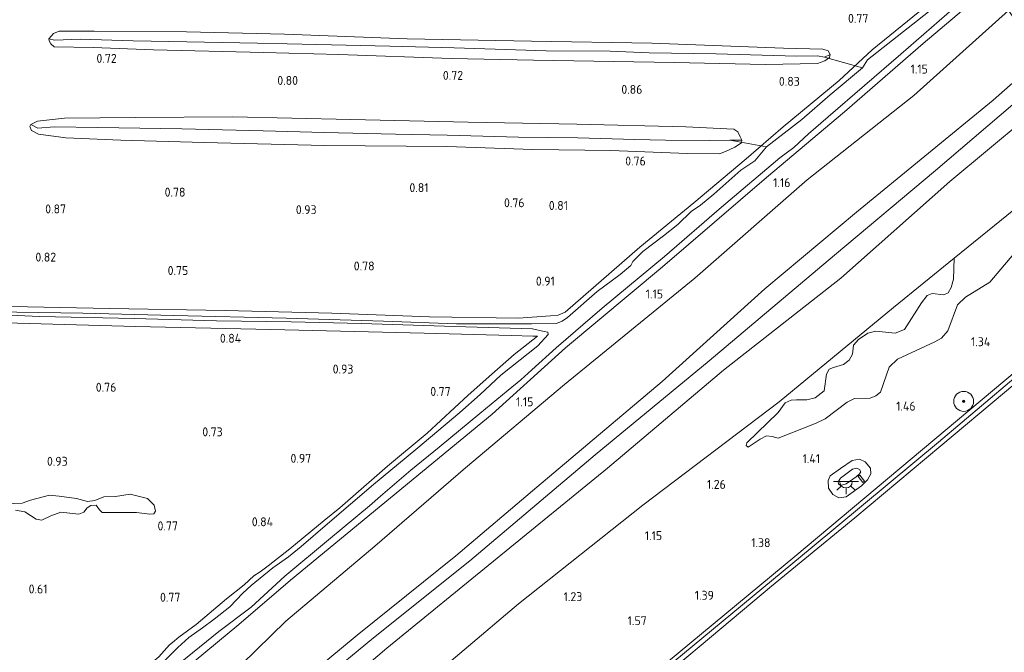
# Model space of a CAD drawing. Extents: x 130905 to 137824, y 412333 to 417928.
# Tile 155 of 256: x 133543 to 133740, y 414813 to 414940. Entities that reach past the tile are written whole.
import ezdxf
from ezdxf.enums import TextEntityAlignment as Align

# ---------------------------------------------------------------- set-up
doc = ezdxf.new("R2010")
doc.units = 0
for name, color, linetype, lineweight in [('B-ME-GR-BOOM-S', 90, 'Continuous', 25), ('B-ME-GR-GRAS-GV', 60, 'Continuous', 13), ('B-ME-GR-MOERAS-GV', 120, 'Continuous', 13), ('B-ME-GW-OPHOGING_KRUIN-G', 90, 'Continuous', 18), ('B-ME-GW-TALUD_KRUIN-G', 90, 'Continuous', 18), ('B-ME-GW-TALUD_TEEN-G', 90, 'Continuous', 18), ('B-ME-KL-ET_LS_OV_LICHTPUNT-S', 190, 'Continuous', 25), ('B-ME-KW-KUNSTWERK_DUIKER-G', 170, 'Continuous', 18), ('B-ME-OB-BEKLEDING_STEEN-GV', 30, 'Continuous', 18), ('B-ME-OB-OEVERVOORZIENING-G', 7, 'Continuous', 18), ('B-ME-OG-WATER_GREPPEL-G', 160, 'Continuous', 18), ('B-ME-OG-WATER_RIVIER-GV', 130, 'Continuous', 18), ('B-ME-OG-WATER_SLOOT-G', 120, 'Continuous', 18), ('B-ME-OG-WATER_SLOOT-GV', 120, 'Continuous', 18), ('B-ME-OG-WEG_TRAP-GV', 7, 'Continuous', 18), ('B-ME-VH-VERHARDING_BASALTVERHARDING-GV', 252, 'Continuous', 18), ('X-XX-AL-HOOGTELABEL-S', 7, 'Continuous', 25)]:
    doc.layers.add(name, color=color, linetype=linetype, lineweight=lineweight)
doc.styles.add('NLCS-ISO-ANNOTATIVE-T18', font='NLCS-ISO.ttf', dxfattribs={"height": 1.8})

# ---------------------------------------------------------------- blocks, each defined once
blk = doc.blocks.new('SAL-HOOGTELABEL-SO')
at = {"color": 0, "linetype": 'ByBlock', "lineweight": -2, "style": 'NLCS-ISO-ANNOTATIVE-T18'}
blk.add_attdef('HOOGTE', text='', height=1.8, dxfattribs=at).set_placement((2.79, 0), align=Align.RIGHT)
blk = doc.blocks.new('SGR-BOOM_01-SO')
at = {"linetype": 'ByBlock', "lineweight": 18}
h = blk.add_hatch(color=0, dxfattribs=at)
h.dxf.hatch_style = 1
edge = h.paths.add_edge_path()
edge.add_arc((0, 0), 0.25, 0, 360)
at = {"color": 0, "linetype": 'ByBlock', "lineweight": 18}
for radius in [2, 0.25]:
    blk.add_circle((0, 0), radius, dxfattribs=at)
blk = doc.blocks.new('SKL-ET_OV_LICHTPUNT-SO')
at = {"color": 0, "linetype": 'ByBlock', "lineweight": 18}
for points in [[(-1.25, 0), (-2.5, 0)], [(1.25, 0), (2.5, 0)], [(-0.92, -0.85), (-1.83, -1.7)], [(0, -1.25), (0, -2.5)], [(0.92, -0.85), (1.83, -1.7)]]:
    blk.add_lwpolyline(points, dxfattribs=at)
blk.add_lwpolyline([(0, 0), (1.25, 0, -1), (-1.25, 0)], format="xyb", close=True, dxfattribs=at)

msp = doc.modelspace()

# ---------------------------------------------------------------- linework, layer by layer
at = {"layer": 'B-ME-GR-GRAS-GV'}
for points in [[(133584.22, 414807.245, 1.182), (133577.573, 414801.25, 1.269), (133575.82, 414803.146, 1.14), (133574.381, 414804.897, 1.107), (133572.791, 414806.713, 1.041), (133575.715, 414809.084, 1.008), (133586.659, 414818.105, 0.988), (133597.022, 414827.041, 1.056), (133617.03, 414843.554, 1.049), (133637.434, 414860.388, 1.016), (133652.176, 414873.668, 0.994), (133671.587, 414889.935, 1.002), (133692.476, 414907.877, 0.975), (133708.1, 414921.09, 0.936), (133723.913, 414934.798, 0.976), (133737.542, 414946.338, 1.039), (133741.032, 414941.383, 1.149), (133722.009, 414924.333, 1.194), (133700.655, 414907.391, 1.202), (133678.075, 414887.647, 1.192), (133651.923, 414866.346, 1.199), (133632.072, 414849.579, 1.251), (133613.908, 414833.883, 1.269), (133596.022, 414818.769, 1.188)], [(133587.854, 414797.279, 1.899), (133583.837, 414793.637, 1.971), (133580.573, 414797.511, 1.531), (133577.573, 414801.25, 1.269), (133584.22, 414807.245, 1.182), (133596.022, 414818.769, 1.188), (133613.908, 414833.883, 1.269), (133632.072, 414849.579, 1.251), (133651.923, 414866.346, 1.199), (133678.075, 414887.647, 1.192), (133700.655, 414907.391, 1.202), (133722.009, 414924.333, 1.194), (133741.032, 414941.383, 1.149), (133747.651, 414931.983, 2.19), (133737.923, 414923.403, 2.157), (133710.505, 414900.917, 2.18), (133692.15, 414885.496, 2.16), (133671.556, 414866.947, 2.151), (133646.374, 414845.726, 2.082), (133630.17, 414831.937, 2.069), (133610.35, 414815.981, 2.121), (133601.736, 414808.825, 1.924), (133593.305, 414801.711, 1.993)], [(133673.922, 414930.959, 0.72), (133692.271, 414930.573, 0.72), (133702.732, 414930.761, 0.72), (133704.164, 414931.311, 0.72), (133705.13, 414932.004, 0.72), (133705.252, 414932.572, 0.72), (133704.874, 414933.295, 0.72), (133703.786, 414933.674, 0.72), (133695.859, 414933.862, 0.683), (133669.487, 414934.87, 0.595), (133645.316, 414935.245, 0.62), (133620.395, 414935.709, 0.595), (133595.8, 414936.67, 0.62), (133576.097, 414937.109, 0.733), (133557.631, 414937.27, 0.82), (133550.579, 414937.286, 0.82), (133549.467, 414936.777, 0.758), (133548.53, 414935.73, 0.67), (133548.548, 414935.342, 0.67), (133548.893, 414934.745, 0.67), (133549.59, 414934.121, 0.67), (133557.415, 414933.969, 0.67), (133569.531, 414933.485, 0.758), (133591.625, 414932.956, 0.72), (133606.682, 414932.592, 0.683), (133629.228, 414931.772, 0.658), (133645.754, 414931.411, 0.708)], [(133620.395, 414935.709, 0.595), (133645.316, 414935.245, 0.62), (133669.487, 414934.87, 0.595), (133695.859, 414933.862, 0.683), (133703.786, 414933.674, 0.72), (133704.874, 414933.295, 0.72), (133705.252, 414932.572, 0.72), (133704.14, 414932.063, 0.32), (133702.719, 414932.31, 0.32), (133698.492, 414932.277, 0.32), (133682.366, 414932.747, 0.32), (133668.913, 414932.896, 0.32), (133661.148, 414933.218, 0.32), (133648.298, 414933.29, 0.32), (133629.827, 414933.929, 0.32), (133616.901, 414934.276, 0.32), (133602.266, 414934.589, 0.32), (133590.398, 414934.853, 0.32), (133576.172, 414935.137, 0.32), (133565.42, 414935.318, 0.32), (133554.829, 414935.633, 0.32), (133549.655, 414935.446, 0.32), (133548.53, 414935.73, 0.67), (133549.467, 414936.777, 0.758), (133550.579, 414937.286, 0.82), (133557.631, 414937.27, 0.82), (133576.097, 414937.109, 0.733), (133595.8, 414936.67, 0.62)], [(133548.53, 414935.73, 0.67), (133549.655, 414935.446, 0.32), (133554.829, 414935.633, 0.32), (133565.42, 414935.318, 0.32), (133576.172, 414935.137, 0.32), (133590.398, 414934.853, 0.32), (133602.266, 414934.589, 0.32), (133616.901, 414934.276, 0.32), (133629.827, 414933.929, 0.32), (133648.298, 414933.29, 0.32), (133661.148, 414933.218, 0.32), (133668.913, 414932.896, 0.32), (133682.366, 414932.747, 0.32), (133698.492, 414932.277, 0.32), (133702.719, 414932.31, 0.32), (133704.14, 414932.063, 0.32), (133705.252, 414932.572, 0.72), (133705.13, 414932.004, 0.72), (133704.164, 414931.311, 0.72), (133702.732, 414930.761, 0.72), (133692.271, 414930.573, 0.72), (133673.922, 414930.959, 0.72), (133645.754, 414931.411, 0.708), (133629.228, 414931.772, 0.658), (133606.682, 414932.592, 0.683), (133591.625, 414932.956, 0.72), (133569.531, 414933.485, 0.758), (133557.415, 414933.969, 0.67), (133549.59, 414934.121, 0.67), (133548.893, 414934.745, 0.67), (133548.548, 414935.342, 0.67)], [(133596.792, 414783.723, 1.363), (133594.807, 414781.18, 1.401), (133590.312, 414786.63, 1.826), (133587.977, 414789.094, 1.845), (133590.714, 414791.063, 1.86), (133597.322, 414797.155, 1.977), (133616.298, 414813.408, 2.083), (133638.443, 414831.48, 2.127), (133660.58, 414849.504, 2.188), (133683.835, 414869.229, 2.135), (133707.358, 414887.687, 2.148), (133729.284, 414907.082, 2.247), (133751.888, 414925.966, 2.274), (133759.162, 414915.636, 1.077), (133743.525, 414902.513, 1.064), (133730.118, 414891.698, 1.077), (133717.929, 414881.791, 1.117), (133695.007, 414862.812, 1.207), (133667.681, 414842.058, 1.275), (133642.73, 414822.28, 1.272), (133620.958, 414803.828, 1.26), (133602.164, 414788.483, 1.283)], [(133676.534, 414912.729, 0.595), (133683.061, 414912.629, 0.583), (133684.275, 414913.102, 0.545), (133686.11, 414913.989, 0.47), (133687.454, 414914.836, 0.495), (133687.518, 414915.348, 0.57), (133687.209, 414916.047, 0.595), (133686.721, 414917.057, 0.62), (133685.931, 414917.58, 0.658), (133676.265, 414918.087, 0.658), (133654.398, 414918.613, 0.708), (133632.62, 414919.012, 0.708), (133609.079, 414919.549, 0.67), (133585.412, 414920.053, 0.758), (133565.86, 414919.943, 0.683), (133551.663, 414919.817, 0.645), (133546.22, 414919.196, 0.57), (133544.901, 414918.531, 0.57), (133544.713, 414918.1, 0.57), (133545.022, 414917.344, 0.57), (133546.435, 414916.585, 0.57), (133551.95, 414915.826, 0.633), (133562.973, 414915.38, 0.62), (133579.668, 414914.902, 0.633), (133603.79, 414914.334, 0.583), (133628.339, 414914.114, 0.708), (133645.579, 414913.504, 0.62), (133661.275, 414913.279, 0.558)], [(133676.265, 414918.087, 0.658), (133685.931, 414917.58, 0.658), (133686.721, 414917.057, 0.62), (133687.209, 414916.047, 0.595), (133687.518, 414915.348, 0.57), (133685.115, 414915.404, 0.208), (133681.126, 414915.287, 0.208), (133672.24, 414915.351, 0.208), (133666.079, 414915.515, 0.208), (133654.645, 414915.818, 0.208), (133642.753, 414916.014, 0.208), (133628.449, 414916.403, 0.208), (133618.039, 414916.579, 0.208), (133603.746, 414916.944, 0.208), (133591.514, 414917.258, 0.208), (133575.171, 414917.652, 0.208), (133558.314, 414917.938, 0.208), (133549.589, 414918.08, 0.32), (133546.293, 414917.817, 0.32), (133544.901, 414918.531, 0.57), (133546.22, 414919.196, 0.57), (133551.663, 414919.817, 0.645), (133565.86, 414919.943, 0.683), (133585.412, 414920.053, 0.758), (133609.079, 414919.549, 0.67), (133632.62, 414919.012, 0.708), (133654.398, 414918.613, 0.708)], [(133544.901, 414918.531, 0.57), (133546.293, 414917.817, 0.32), (133549.589, 414918.08, 0.32), (133558.314, 414917.938, 0.208), (133575.171, 414917.652, 0.208), (133591.514, 414917.258, 0.208), (133603.746, 414916.944, 0.208), (133618.039, 414916.579, 0.208), (133628.449, 414916.403, 0.208), (133642.753, 414916.014, 0.208), (133654.645, 414915.818, 0.208), (133666.079, 414915.515, 0.208), (133672.24, 414915.351, 0.208), (133681.126, 414915.287, 0.208), (133685.115, 414915.404, 0.208), (133687.518, 414915.348, 0.57), (133687.454, 414914.836, 0.495), (133686.11, 414913.989, 0.47), (133684.275, 414913.102, 0.545), (133683.061, 414912.629, 0.583), (133676.534, 414912.729, 0.595), (133661.275, 414913.279, 0.558), (133645.579, 414913.504, 0.62), (133628.339, 414914.114, 0.708), (133603.79, 414914.334, 0.583), (133579.668, 414914.902, 0.633), (133562.973, 414915.38, 0.62), (133551.95, 414915.826, 0.633), (133546.435, 414916.585, 0.57), (133545.022, 414917.344, 0.57), (133544.713, 414918.1, 0.57)], [(133705.76, 414844.244, 1.477), (133707, 414843.571, 1.469), (133708.479, 414843.75, 1.474), (133711.52, 414846.004, 1.49), (133712.748, 414847.184, 1.487), (133713.426, 414848.384, 1.459), (133713.357, 414849.492, 1.444), (133712.25, 414850.77, 1.435), (133711.149, 414851.304, 1.435), (133709.644, 414851.042, 1.421), (133707.341, 414849.474, 1.418), (133705.221, 414847.95, 1.489), (133704.829, 414847.013, 1.496), (133704.902, 414845.502, 1.48)]]:
    msp.add_polyline3d(points, close=True, dxfattribs=at)
for points in [[(133737.542, 414946.338, 1.039), (133723.913, 414934.798, 0.976), (133708.1, 414921.09, 0.936), (133692.476, 414907.877, 0.975), (133671.587, 414889.935, 1.002), (133652.176, 414873.668, 0.994), (133637.434, 414860.388, 1.016), (133617.03, 414843.554, 1.049), (133597.022, 414827.041, 1.056), (133586.659, 414818.105, 0.988), (133575.715, 414809.084, 1.008)], [(133574.851, 414810.444, -0.248), (133582.633, 414816.736, -0.248), (133589.117, 414821.618, -0.248), (133595.823, 414827.82, -0.248), (133604.991, 414835.45, -0.248), (133612.819, 414841.935, -0.248), (133615.017, 414843.871, -0.248), (133621.141, 414849.091, -0.248), (133626.818, 414853.716, -0.248), (133634.944, 414860.519, -0.248), (133640.678, 414865.201, -0.248), (133643.162, 414867.253, -0.248), (133645.372, 414869.283, -0.248), (133650.26, 414873.661, -0.248), (133659.483, 414881.624, -0.248), (133671.986, 414892.05, -0.248), (133683.468, 414901.953, -0.248), (133695.155, 414911.843, -0.248), (133697.951, 414913.901, -0.248), (133700.882, 414916.618, -0.248), (133704.871, 414920.073, -0.248), (133719.405, 414932.63, -0.248), (133731.737, 414943.339, -0.248)], [(133537.523, 414882.028, 0.808), (133560.689, 414881.598, 0.67), (133583.854, 414881.169, 0.733), (133605.252, 414880.651, 0.758), (133624.904, 414879.885, 0.683), (133642.717, 414879.648, 0.82), (133649.126, 414880.078, 0.77), (133650.712, 414880.225, 0.77), (133652.117, 414880.845, 0.77), (133667.059, 414893.88, 0.697), (133677.912, 414902.825, 0.646), (133688.412, 414911.64, 0.649), (133695.792, 414918.038, 0.675), (133707.021, 414927.371, 0.701), (133713.683, 414933.496, 0.653), (133724.322, 414942.154, 0.744)], [(133724.322, 414942.154, 0.744), (133713.683, 414933.496, 0.653), (133707.021, 414927.371, 0.701), (133695.792, 414918.038, 0.675), (133688.412, 414911.64, 0.649), (133677.912, 414902.825, 0.646), (133667.059, 414893.88, 0.697), (133652.117, 414880.845, 0.77), (133650.712, 414880.225, 0.77), (133649.126, 414880.078, 0.77), (133642.717, 414879.648, 0.82), (133624.904, 414879.885, 0.683), (133605.252, 414880.651, 0.758), (133583.854, 414881.169, 0.733), (133560.689, 414881.598, 0.67), (133537.523, 414882.028, 0.808)], [(133725.935, 414941.852, -0.248), (133712.735, 414931.52, -0.248), (133711.747, 414929.893, -0.248), (133705.25, 414924.508, -0.248), (133699.563, 414919.496, -0.248), (133692.474, 414914.013, -0.248), (133690.132, 414911.218, -0.248), (133687.305, 414909.325, -0.248), (133681.904, 414904.527, -0.248), (133679.23, 414902.331, -0.248), (133677.393, 414901.047, -0.248), (133674.657, 414898.452, -0.248), (133671.835, 414896.155, -0.248), (133667.668, 414893.01, -0.248), (133665.692, 414891.009, -0.248), (133665.237, 414890.195, -0.248), (133663.092, 414888.423, -0.248), (133658.508, 414884.965, -0.248), (133652.574, 414879.749, -0.248), (133651.515, 414879.07, -0.248), (133650.376, 414878.571, -0.248), (133645.36, 414878.506, -0.248), (133630.264, 414878.484, -0.248), (133615.632, 414879.025, -0.248), (133596.124, 414879.643, -0.248), (133573.562, 414880.144, -0.248), (133555.306, 414880.632, -0.248), (133537.616, 414880.884, -0.248)], [(133601.736, 414808.825, 1.924), (133610.35, 414815.981, 2.121), (133630.17, 414831.937, 2.069), (133646.374, 414845.726, 2.082), (133671.556, 414866.947, 2.151), (133692.15, 414885.496, 2.16), (133710.505, 414900.917, 2.18), (133737.923, 414923.403, 2.157), (133747.651, 414931.983, 2.19), (133751.888, 414925.966, 2.274), (133729.284, 414907.082, 2.247), (133707.358, 414887.687, 2.148), (133683.835, 414869.229, 2.135), (133660.58, 414849.504, 2.188), (133638.443, 414831.48, 2.127), (133616.298, 414813.408, 2.083), (133597.322, 414797.155, 1.977)], [(133620.958, 414803.828, 1.26), (133642.73, 414822.28, 1.272), (133667.681, 414842.058, 1.275), (133695.007, 414862.812, 1.207), (133717.929, 414881.791, 1.117), (133730.118, 414891.698, 1.077), (133729.959, 414887.456, 1.114), (133729.538, 414885.791, 1.114), (133728.934, 414884.719, 1.102), (133728.033, 414884.354, 1.102), (133725.684, 414884.604, 1.102), (133724.692, 414884.193, 1.102), (133723.563, 414882.687, 1.102), (133720.178, 414877.372, 1.114), (133718.274, 414876.619, 1.152), (133714.431, 414877.006, 1.177), (133712.812, 414876.652, 1.177), (133710.931, 414875.34, 1.177), (133709.927, 414874.21, 1.177), (133709.723, 414872.397, 1.177), (133709.062, 414871.211, 1.177), (133707.944, 414870.367, 1.177), (133705.949, 414869.739, 1.177), (133705.048, 414869.431, 1.177), (133704.524, 414868.427, 1.177), (133704.046, 414865.051, 1.177), (133702.245, 414863.637, 1.177), (133700.591, 414863.237, 1.177), (133698.47, 414863.259, 1.177), (133697.444, 414863.202, 1.177), (133696.201, 414862.666, 1.177), (133694.833, 414860.727, 1.177), (133688.529, 414854.635, 1.189), (133688.369, 414854.042, 1.189), (133688.826, 414853.757, 1.189), (133691.22, 414855.354, 1.189), (133692.497, 414855.993, 1.189), (133693.615, 414855.868, 1.202), (133694.812, 414855.526, 1.152), (133702.463, 414858.585, 1.189), (133704.276, 414859.407, 1.164), (133708.688, 414862.784, 1.164), (133710.136, 414863.537, 1.164), (133713.238, 414863.606, 1.202), (133714.401, 414864.074, 1.202), (133715.347, 414864.804, 1.202), (133717.113, 414869.822, 1.127), (133718.766, 414871.419, 1.127), (133726.257, 414874.854, 1.127), (133727.557, 414875.618, 1.152), (133728.856, 414877.124, 1.152), (133730.793, 414882.313, 1.139), (133732.378, 414883.876, 1.139), (133737.281, 414886.843, 1.164), (133743.573, 414894.325, 1.139)], [(133533.086, 414880.578, -0.248), (133546.69, 414879.98, -0.248), (133565.629, 414879.578, -0.248), (133582.118, 414879.098, -0.248), (133597.153, 414878.878, -0.248), (133611.217, 414878.559, -0.248), (133629.937, 414877.966, -0.248), (133645.515, 414877.499, -0.248), (133647.865, 414876.964, -0.248), (133648.604, 414876.839, -0.248), (133648.665, 414876.36, -0.248), (133646.581, 414874.112, -0.248), (133639.175, 414868.186, -0.248), (133635.044, 414864.323, -0.248), (133630.939, 414860.699, -0.248), (133622.1, 414853.288, -0.248), (133613.607, 414846.215, -0.248), (133604.431, 414838.349, -0.248), (133599.131, 414833.767, -0.248), (133596.568, 414831.704, -0.248), (133593.468, 414829.518, -0.248), (133589.13, 414825.982, -0.248), (133587.447, 414824.439, -0.248), (133584.835, 414821.669, -0.248), (133581.688, 414819.176, -0.248), (133579.308, 414817.431, -0.248), (133576.575, 414815.54, -0.248), (133574.41, 414813.532, -0.248), (133571.238, 414810.4, -0.248)], [(133539.86, 414878.686, 0.8), (133565.875, 414877.957, 0.666), (133593.053, 414877.336, 0.74), (133623.777, 414876.629, 0.824), (133641.251, 414876.128, 0.846), (133645.623, 414876.022, 0.93), (133646.568, 414875.998, 0.918), (133641.882, 414872.347, 0.893), (133637.407, 414868.375, 0.618), (133632.633, 414864.145, 0.643), (133624.372, 414856.533, 0.655), (133616.432, 414849.897, 0.705), (133608.477, 414842.942, 0.568), (133606.908, 414841.562, 0.155), (133603.741, 414839.041, 0.418), (133596.828, 414833.325, 0.743), (133592.543, 414829.897, 0.718), (133590.909, 414828.712, 0.655), (133589.633, 414827.898, 0.305), (133587.683, 414826.078, 0.38), (133584.136, 414823.29, 0.718), (133578.074, 414818.155, 0.705), (133574.572, 414815.563, 0.662), (133573.331, 414814.538, 0.356), (133572.697, 414814.035, 0.356), (133570.577, 414811.628, 0.606)], [(133570.577, 414811.628, 0.606), (133572.697, 414814.035, 0.356), (133573.331, 414814.538, 0.356), (133574.572, 414815.563, 0.662), (133578.074, 414818.155, 0.705), (133584.136, 414823.29, 0.718), (133587.683, 414826.078, 0.38), (133589.633, 414827.898, 0.305), (133590.909, 414828.712, 0.655), (133592.543, 414829.897, 0.718), (133596.828, 414833.325, 0.743), (133603.741, 414839.041, 0.418), (133606.908, 414841.562, 0.155), (133608.477, 414842.942, 0.568), (133616.432, 414849.897, 0.705), (133624.372, 414856.533, 0.655), (133632.633, 414864.145, 0.643), (133637.407, 414868.375, 0.618), (133641.882, 414872.347, 0.893), (133646.568, 414875.998, 0.918), (133645.623, 414876.022, 0.93), (133641.251, 414876.128, 0.846), (133623.777, 414876.629, 0.824), (133593.053, 414877.336, 0.74), (133565.875, 414877.957, 0.666), (133539.86, 414878.686, 0.8)], [(133752.239, 414877.173, 1.23), (133723.789, 414853.29, 1.242), (133698.131, 414831.814, 1.248), (133667.716, 414806.584, 1.245)], [(133541.8, 414841.062, 0.587), (133543.71, 414840.739, 0.587), (133545.969, 414839.285, 0.587), (133547.128, 414839.109, 0.587), (133548.894, 414839.963, 0.587), (133550.944, 414840.698, 0.587), (133554.515, 414840.273, 0.587), (133555.558, 414840.692, 0.587), (133556.231, 414841.583, 0.587), (133556.92, 414842.029, 0.587), (133557.981, 414842.117, 0.587), (133558.663, 414841.174, 0.587), (133559.203, 414840.643, 0.587), (133566.118, 414840.617, 0.587), (133568.802, 414840.273, 0.587), (133569.566, 414840.331, 0.587), (133569.915, 414840.896, 0.587), (133569.647, 414842.095, 0.587), (133568.321, 414843.435, 0.587), (133564.835, 414844.326, 0.587), (133561.878, 414843.83, 0.587), (133559.576, 414843.793, 0.587), (133557.754, 414842.998, 0.587), (133556.271, 414842.847, 0.587), (133554.068, 414843.424, 0.587), (133550.588, 414843.893, 0.587), (133548.631, 414844.079, 0.587), (133544.802, 414843.106, 0.587), (133543.152, 414842.479, 0.587), (133537.795, 414842.267, 0.587)]]:
    msp.add_polyline3d(points, dxfattribs=at)
at = {"layer": 'B-ME-GR-MOERAS-GV'}
for points in [[(133743.573, 414894.325, 1.139), (133737.281, 414886.843, 1.164), (133732.378, 414883.876, 1.139), (133730.793, 414882.313, 1.139), (133728.856, 414877.124, 1.152), (133727.557, 414875.618, 1.152), (133726.257, 414874.854, 1.127), (133718.766, 414871.419, 1.127), (133717.113, 414869.822, 1.127), (133715.347, 414864.804, 1.202), (133714.401, 414864.074, 1.202), (133713.238, 414863.606, 1.202), (133710.136, 414863.537, 1.164), (133708.688, 414862.784, 1.164), (133704.276, 414859.407, 1.164), (133702.463, 414858.585, 1.189), (133694.812, 414855.526, 1.152), (133693.615, 414855.868, 1.202), (133692.497, 414855.993, 1.189), (133691.22, 414855.354, 1.189), (133688.826, 414853.757, 1.189), (133688.369, 414854.042, 1.189), (133688.529, 414854.635, 1.189), (133694.833, 414860.727, 1.177), (133696.201, 414862.666, 1.177), (133697.444, 414863.202, 1.177), (133698.47, 414863.259, 1.177), (133700.591, 414863.237, 1.177), (133702.245, 414863.637, 1.177), (133704.046, 414865.051, 1.177), (133704.524, 414868.427, 1.177), (133705.048, 414869.431, 1.177), (133705.949, 414869.739, 1.177), (133707.944, 414870.367, 1.177), (133709.062, 414871.211, 1.177), (133709.723, 414872.397, 1.177), (133709.927, 414874.21, 1.177), (133710.931, 414875.34, 1.177), (133712.812, 414876.652, 1.177), (133714.431, 414877.006, 1.177), (133718.274, 414876.619, 1.152), (133720.178, 414877.372, 1.114), (133723.563, 414882.687, 1.102), (133724.692, 414884.193, 1.102), (133725.684, 414884.604, 1.102), (133728.033, 414884.354, 1.102), (133728.934, 414884.719, 1.102), (133729.538, 414885.791, 1.114), (133729.959, 414887.456, 1.114), (133730.118, 414891.698, 1.077), (133743.525, 414902.513, 1.064)], [(133537.795, 414842.267, 0.587), (133543.152, 414842.479, 0.587), (133544.802, 414843.106, 0.587), (133548.631, 414844.079, 0.587), (133550.588, 414843.893, 0.587), (133554.068, 414843.424, 0.587), (133556.271, 414842.847, 0.587), (133557.754, 414842.998, 0.587), (133559.576, 414843.793, 0.587), (133561.878, 414843.83, 0.587), (133564.835, 414844.326, 0.587), (133568.321, 414843.435, 0.587), (133569.647, 414842.095, 0.587), (133569.915, 414840.896, 0.587), (133569.566, 414840.331, 0.587), (133568.802, 414840.273, 0.587), (133566.118, 414840.617, 0.587), (133559.203, 414840.643, 0.587), (133558.663, 414841.174, 0.587), (133557.981, 414842.117, 0.587), (133556.92, 414842.029, 0.587), (133556.231, 414841.583, 0.587), (133555.558, 414840.692, 0.587), (133554.515, 414840.273, 0.587), (133550.944, 414840.698, 0.587), (133548.894, 414839.963, 0.587), (133547.128, 414839.109, 0.587), (133545.969, 414839.285, 0.587), (133543.71, 414840.739, 0.587), (133541.8, 414841.062, 0.587)]]:
    msp.add_polyline3d(points, dxfattribs=at)
at = {"layer": 'B-ME-GW-OPHOGING_KRUIN-G'}
msp.add_polyline3d([(133483.323, 414704.766, 2.169), (133487.206, 414707.811, 2.205), (133508.584, 414726.032, 2.184), (133512.97, 414729.911, 2.4), (133517.188, 414733.203, 2.435), (133530.775, 414743.366, 2.316), (133553.042, 414762.763, 2.345), (133572.97, 414779.605, 2.129), (133586.282, 414790.774, 1.865), (133592.704, 414797.916, 2.025), (133597.655, 414802.147, 1.989), (133603.261, 414806.879, 2.027), (133613.661, 414815.456, 2.157), (133632.982, 414830.934, 2.174), (133658.123, 414852.212, 2.214), (133680.979, 414871.103, 2.216), (133706.107, 414892.308, 2.235), (133726.366, 414909.317, 2.309), (133749.646, 414929.15, 2.23)], dxfattribs=at)
at = {"layer": 'B-ME-GW-TALUD_KRUIN-G'}
for points in [[(133482.276, 414706.371, 2.177), (133490.216, 414712.993, 2.122), (133507.303, 414727.292, 2.201), (133514.018, 414733.099, 2.362), (133522.719, 414740.895, 2.346), (133530.794, 414747.54, 2.193), (133551.879, 414765.262, 2.217), (133568.515, 414780.421, 2.109), (133574.841, 414785.529, 2.023), (133581.405, 414791.124, 1.957), (133583.837, 414793.637, 1.971), (133587.854, 414797.279, 1.899), (133593.305, 414801.711, 1.993), (133601.736, 414808.825, 1.924), (133610.35, 414815.981, 2.121), (133630.17, 414831.937, 2.069), (133646.374, 414845.726, 2.082), (133671.556, 414866.947, 2.151), (133692.15, 414885.496, 2.16), (133710.505, 414900.917, 2.18), (133737.923, 414923.403, 2.157), (133747.651, 414931.983, 2.19)], [(133751.888, 414925.966, 2.274), (133729.284, 414907.082, 2.247), (133707.358, 414887.687, 2.148), (133683.835, 414869.229, 2.135), (133660.58, 414849.504, 2.188), (133638.443, 414831.48, 2.127), (133616.298, 414813.408, 2.083), (133597.322, 414797.155, 1.977), (133590.714, 414791.063, 1.86), (133587.977, 414789.094, 1.845), (133576.638, 414776.847, 2.04), (133567.016, 414769.327, 2.132), (133552.207, 414757.09, 2.345), (133529.797, 414738.234, 2.389), (133508.047, 414720.054, 2.218), (133485.195, 414701.894, 2.155)], [(133637.68, 414781.006, 1.175), (133641.464, 414784.023, 1.261), (133652.814, 414793.071, 1.263), (133673.66, 414810.468, 1.25), (133701.648, 414833.636, 1.275), (133726.954, 414854.745, 1.275), (133755.445, 414878.806, 1.213), (133774.079, 414894.4, 1.2)]]:
    msp.add_polyline3d(points, dxfattribs=at)
msp.add_polyline3d([(133710.625, 414849.547, 2.384), (133709.716, 414849.318, 2.384), (133707.296, 414847.52, 2.384), (133706.823, 414846.761, 2.405), (133706.928, 414846.364, 2.407), (133707.339, 414846.053, 2.407), (133708.474, 414846.355, 2.404), (133710.454, 414847.804, 2.401), (133711.151, 414848.397, 2.387), (133711.415, 414848.753, 2.384), (133711.156, 414849.277, 2.384)], close=True, dxfattribs=at)
at = {"layer": 'B-ME-GW-TALUD_TEEN-G'}
for points in [[(133741.032, 414941.383, 1.149), (133722.009, 414924.333, 1.194), (133700.655, 414907.391, 1.202), (133678.075, 414887.647, 1.192), (133651.923, 414866.346, 1.199), (133632.072, 414849.579, 1.251), (133613.908, 414833.883, 1.269), (133596.022, 414818.769, 1.188), (133584.22, 414807.245, 1.182), (133577.573, 414801.25, 1.269), (133565.75, 414789.811, 1.366), (133543.563, 414770.2, 1.426), (133523.592, 414753.499, 1.309), (133510.248, 414741.795, 1.454), (133497.661, 414731.668, 1.429), (133488.294, 414724.52, 1.294), (133476.527, 414715.185, 1.174)], [(133759.162, 414915.636, 1.077), (133743.525, 414902.513, 1.064), (133730.118, 414891.698, 1.077), (133717.929, 414881.791, 1.117), (133695.007, 414862.812, 1.207), (133667.681, 414842.058, 1.275), (133642.73, 414822.28, 1.272), (133620.958, 414803.828, 1.26), (133602.164, 414788.483, 1.283), (133596.792, 414783.723, 1.363), (133594.807, 414781.18, 1.401), (133581.174, 414769.338, 1.413), (133561.343, 414752.756, 1.268), (133548.568, 414742.231, 1.24), (133535.187, 414731.676, 1.359)]]:
    msp.add_polyline3d(points, dxfattribs=at)
msp.add_polyline3d([(133711.149, 414851.304, 1.435), (133709.644, 414851.042, 1.421), (133707.341, 414849.474, 1.418), (133705.221, 414847.95, 1.489), (133704.829, 414847.013, 1.496), (133704.902, 414845.502, 1.48), (133705.76, 414844.244, 1.477), (133707, 414843.571, 1.469), (133708.479, 414843.75, 1.474), (133711.52, 414846.004, 1.49), (133712.748, 414847.184, 1.487), (133713.426, 414848.384, 1.459), (133713.357, 414849.492, 1.444), (133712.25, 414850.77, 1.435)], close=True, dxfattribs=at)
at = {"layer": 'B-ME-KW-KUNSTWERK_DUIKER-G'}
for points in [[(133704.14, 414932.063, 0.32), (133711.747, 414929.893, -0.248)], [(133685.115, 414915.404, 0.208), (133692.474, 414914.013, -0.248)]]:
    msp.add_polyline3d(points, dxfattribs=at)
at = {"layer": 'B-ME-OB-BEKLEDING_STEEN-GV'}
for points in [[(133641.464, 414784.023, 1.261), (133637.68, 414781.006, 1.175), (133641.401, 414784.621, 1.245), (133667.716, 414806.584, 1.245), (133698.131, 414831.814, 1.248), (133723.789, 414853.29, 1.242), (133752.239, 414877.173, 1.23), (133773.52, 414895.247, 1.239), (133774.079, 414894.4, 1.2), (133755.445, 414878.806, 1.213), (133726.954, 414854.745, 1.275), (133701.648, 414833.636, 1.275), (133673.66, 414810.468, 1.25), (133652.814, 414793.071, 1.263)], [(133654.063, 414793.01, 1), (133638.733, 414780.166, 1), (133637.68, 414781.006, 1.175), (133641.464, 414784.023, 1.261), (133652.814, 414793.071, 1.263), (133673.66, 414810.468, 1.25), (133701.648, 414833.636, 1.275), (133726.954, 414854.745, 1.275), (133755.445, 414878.806, 1.213), (133774.079, 414894.4, 1.2), (133774.484, 414893.862, 1), (133767.77, 414888.135, 1), (133752.823, 414875.324, 1), (133740.214, 414864.737, 1), (133727.446, 414854.014, 1), (133710.197, 414839.537, 1), (133693.495, 414825.848, 1), (133679.381, 414813.995, 1), (133670.773, 414806.784, 1)], [(133712.25, 414850.77, 1.435), (133713.357, 414849.492, 1.444), (133713.426, 414848.384, 1.459), (133712.748, 414847.184, 1.487), (133711.52, 414846.004, 1.49), (133708.479, 414843.75, 1.474), (133707, 414843.571, 1.469), (133705.76, 414844.244, 1.477), (133704.902, 414845.502, 1.48), (133704.829, 414847.013, 1.496), (133705.221, 414847.95, 1.489), (133707.341, 414849.474, 1.418), (133709.644, 414851.042, 1.421), (133711.149, 414851.304, 1.435)], [(133706.928, 414846.364, 2.407), (133707.339, 414846.053, 2.407), (133708.474, 414846.355, 2.404), (133710.454, 414847.804, 2.401), (133711.151, 414848.397, 2.387), (133711.415, 414848.753, 2.384), (133711.156, 414849.277, 2.384), (133710.625, 414849.547, 2.384), (133709.716, 414849.318, 2.384), (133707.296, 414847.52, 2.384), (133706.823, 414846.761, 2.405)], [(133710.856, 414847.872, 2.382), (133711.774, 414846.618, 1.595), (133712.153, 414846.886, 1.582), (133711.179, 414848.141, 2.395)]]:
    msp.add_polyline3d(points, close=True, dxfattribs=at)
at = {"layer": 'B-ME-OB-OEVERVOORZIENING-G'}
msp.add_polyline3d([(133670.773, 414806.784, 1), (133679.381, 414813.995, 1), (133693.495, 414825.848, 1), (133710.197, 414839.537, 1), (133727.446, 414854.014, 1), (133740.214, 414864.737, 1), (133752.823, 414875.324, 1), (133767.77, 414888.135, 1), (133774.484, 414893.862, 1)], dxfattribs=at)
at = {"layer": 'B-ME-OG-WATER_GREPPEL-G'}
for points in [[(133549.655, 414935.446, 0.32), (133554.829, 414935.633, 0.32), (133565.42, 414935.318, 0.32), (133576.172, 414935.137, 0.32), (133590.398, 414934.853, 0.32), (133602.266, 414934.589, 0.32), (133616.901, 414934.276, 0.32), (133629.827, 414933.929, 0.32), (133648.298, 414933.29, 0.32), (133661.148, 414933.218, 0.32), (133668.913, 414932.896, 0.32), (133682.366, 414932.747, 0.32), (133698.492, 414932.277, 0.32), (133702.719, 414932.31, 0.32), (133704.14, 414932.063, 0.32)], [(133546.293, 414917.817, 0.32), (133549.589, 414918.08, 0.32), (133558.314, 414917.938, 0.208), (133575.171, 414917.652, 0.208), (133591.514, 414917.258, 0.208), (133603.746, 414916.944, 0.208), (133618.039, 414916.579, 0.208), (133628.449, 414916.403, 0.208), (133642.753, 414916.014, 0.208), (133654.645, 414915.818, 0.208), (133666.079, 414915.515, 0.208), (133672.24, 414915.351, 0.208), (133681.126, 414915.287, 0.208), (133685.115, 414915.404, 0.208)]]:
    msp.add_polyline3d(points, dxfattribs=at)
at = {"layer": 'B-ME-OG-WATER_RIVIER-GV'}
msp.add_polyline3d([(133670.773, 414806.784, 1), (133679.381, 414813.995, 1), (133693.495, 414825.848, 1), (133710.197, 414839.537, 1), (133727.446, 414854.014, 1), (133740.214, 414864.737, 1), (133752.823, 414875.324, 1), (133767.77, 414888.135, 1), (133774.484, 414893.862, 1), (133826.619, 414830.313, 1), (133564.648, 414613.499, 1)], dxfattribs=at)
at = {"layer": 'B-ME-OG-WATER_SLOOT-G'}
for points in [[(133737.542, 414946.338, 1.039), (133723.913, 414934.798, 0.976), (133708.1, 414921.09, 0.936), (133692.476, 414907.877, 0.975), (133671.587, 414889.935, 1.002), (133652.176, 414873.668, 0.994), (133637.434, 414860.388, 1.016), (133617.03, 414843.554, 1.049), (133597.022, 414827.041, 1.056), (133586.659, 414818.105, 0.988), (133575.715, 414809.084, 1.008), (133572.791, 414806.713, 1.041), (133561.208, 414796.648, 1.061), (133549.059, 414786.292, 0.99), (133526.017, 414766.567, 0.966), (133503.269, 414747.645, 1.099), (133483.083, 414731.478, 1.065), (133471.848, 414722.43, 0.99)], [(133649.126, 414880.078, 0.77), (133650.712, 414880.225, 0.77), (133652.117, 414880.845, 0.77), (133667.059, 414893.88, 0.697), (133677.912, 414902.825, 0.646), (133688.412, 414911.64, 0.649), (133695.792, 414918.038, 0.675), (133707.021, 414927.371, 0.701), (133713.683, 414933.496, 0.653), (133724.322, 414942.154, 0.744)], [(133649.126, 414880.078, 0.77), (133642.717, 414879.648, 0.82), (133624.904, 414879.885, 0.683), (133605.252, 414880.651, 0.758), (133583.854, 414881.169, 0.733), (133560.689, 414881.598, 0.67), (133537.523, 414882.028, 0.808), (133533.323, 414882.238, 0.808), (133532.384, 414882.718, 0.858), (133529.918, 414886.195, 0.783), (133529.163, 414886.821, 0.82), (133525.614, 414887.146, 0.858), (133513.987, 414887.453, 0.858), (133499.659, 414887.674, 0.87), (133481.539, 414888.019, 1.07), (133465.993, 414888.303, 1.095), (133453.471, 414889.278, 1.125)], [(133645.623, 414876.022, 0.93), (133641.251, 414876.128, 0.846), (133623.777, 414876.629, 0.824), (133593.053, 414877.336, 0.74), (133565.875, 414877.957, 0.666), (133539.86, 414878.686, 0.8), (133530.106, 414879.733, 0.785), (133527.301, 414883.073, 1.077), (133516.981, 414883.553, 1.103), (133491.735, 414884.285, 1.046), (133468.688, 414884.866, 1.171), (133450.423, 414885.519, 1.161), (133442.788, 414874.792, 1.074), (133431.439, 414858.584, 1.135), (133425.913, 414850.957, 1.088), (133414.366, 414835.123, 1.026), (133405.966, 414823.412, 1.109)], [(133645.623, 414876.022, 0.93), (133646.568, 414875.998, 0.918), (133641.882, 414872.347, 0.893), (133637.407, 414868.375, 0.618), (133632.633, 414864.145, 0.643), (133624.372, 414856.533, 0.655), (133616.432, 414849.897, 0.705), (133608.477, 414842.942, 0.568)], [(133565.652, 414807.53, 0.731), (133570.577, 414811.628, 0.606), (133572.697, 414814.035, 0.356), (133573.331, 414814.538, 0.356), (133574.572, 414815.563, 0.662), (133578.074, 414818.155, 0.705), (133584.136, 414823.29, 0.718), (133587.683, 414826.078, 0.38), (133589.633, 414827.898, 0.305), (133590.909, 414828.712, 0.655), (133592.543, 414829.897, 0.718), (133596.828, 414833.325, 0.743), (133603.741, 414839.041, 0.418), (133606.908, 414841.562, 0.155), (133608.477, 414842.942, 0.568)]]:
    msp.add_polyline3d(points, dxfattribs=at)
for points in [[(133550.579, 414937.286, 0.82), (133549.467, 414936.777, 0.758), (133548.53, 414935.73, 0.67), (133548.548, 414935.342, 0.67), (133548.893, 414934.745, 0.67), (133549.59, 414934.121, 0.67), (133557.415, 414933.969, 0.67), (133569.531, 414933.485, 0.758), (133591.625, 414932.956, 0.72), (133606.682, 414932.592, 0.683), (133629.228, 414931.772, 0.658), (133645.754, 414931.411, 0.708), (133673.922, 414930.959, 0.72), (133692.271, 414930.573, 0.72), (133702.732, 414930.761, 0.72), (133704.164, 414931.311, 0.72), (133705.13, 414932.004, 0.72), (133705.252, 414932.572, 0.72), (133704.874, 414933.295, 0.72), (133703.786, 414933.674, 0.72), (133695.859, 414933.862, 0.683), (133669.487, 414934.87, 0.595), (133645.316, 414935.245, 0.62), (133620.395, 414935.709, 0.595), (133595.8, 414936.67, 0.62), (133576.097, 414937.109, 0.733), (133557.631, 414937.27, 0.82)], [(133683.061, 414912.629, 0.583), (133676.534, 414912.729, 0.595), (133661.275, 414913.279, 0.558), (133645.579, 414913.504, 0.62), (133628.339, 414914.114, 0.708), (133603.79, 414914.334, 0.583), (133579.668, 414914.902, 0.633), (133562.973, 414915.38, 0.62), (133551.95, 414915.826, 0.633), (133546.435, 414916.585, 0.57), (133545.022, 414917.344, 0.57), (133544.713, 414918.1, 0.57), (133544.901, 414918.531, 0.57), (133546.22, 414919.196, 0.57), (133551.663, 414919.817, 0.645), (133565.86, 414919.943, 0.683), (133585.412, 414920.053, 0.758), (133609.079, 414919.549, 0.67), (133632.62, 414919.012, 0.708), (133654.398, 414918.613, 0.708), (133676.265, 414918.087, 0.658), (133685.931, 414917.58, 0.658), (133686.721, 414917.057, 0.62), (133687.209, 414916.047, 0.595), (133687.518, 414915.348, 0.57), (133687.454, 414914.836, 0.495), (133686.11, 414913.989, 0.47), (133684.275, 414913.102, 0.545)]]:
    msp.add_polyline3d(points, close=True, dxfattribs=at)
at = {"layer": 'B-ME-OG-WATER_SLOOT-GV'}
for points in [[(133731.737, 414943.339, -0.248), (133719.405, 414932.63, -0.248), (133704.871, 414920.073, -0.248), (133700.882, 414916.618, -0.248), (133697.951, 414913.901, -0.248), (133695.155, 414911.843, -0.248), (133683.468, 414901.953, -0.248), (133671.986, 414892.05, -0.248), (133659.483, 414881.624, -0.248), (133650.26, 414873.661, -0.248), (133645.372, 414869.283, -0.248), (133643.162, 414867.253, -0.248), (133640.678, 414865.201, -0.248), (133634.944, 414860.519, -0.248), (133626.818, 414853.716, -0.248), (133621.141, 414849.091, -0.248), (133615.017, 414843.871, -0.248), (133612.819, 414841.935, -0.248), (133604.991, 414835.45, -0.248), (133595.823, 414827.82, -0.248), (133589.117, 414821.618, -0.248), (133582.633, 414816.736, -0.248), (133574.851, 414810.444, -0.248)], [(133537.616, 414880.884, -0.248), (133555.306, 414880.632, -0.248), (133573.562, 414880.144, -0.248), (133596.124, 414879.643, -0.248), (133615.632, 414879.025, -0.248), (133630.264, 414878.484, -0.248), (133645.36, 414878.506, -0.248), (133650.376, 414878.571, -0.248), (133651.515, 414879.07, -0.248), (133652.574, 414879.749, -0.248), (133658.508, 414884.965, -0.248), (133663.092, 414888.423, -0.248), (133665.237, 414890.195, -0.248), (133665.692, 414891.009, -0.248), (133667.668, 414893.01, -0.248), (133671.835, 414896.155, -0.248), (133674.657, 414898.452, -0.248), (133677.393, 414901.047, -0.248), (133679.23, 414902.331, -0.248), (133681.904, 414904.527, -0.248), (133687.305, 414909.325, -0.248), (133690.132, 414911.218, -0.248), (133692.474, 414914.013, -0.248), (133699.563, 414919.496, -0.248), (133705.25, 414924.508, -0.248), (133711.747, 414929.893, -0.248), (133712.735, 414931.52, -0.248), (133725.935, 414941.852, -0.248)], [(133571.238, 414810.4, -0.248), (133574.41, 414813.532, -0.248), (133576.575, 414815.54, -0.248), (133579.308, 414817.431, -0.248), (133581.688, 414819.176, -0.248), (133584.835, 414821.669, -0.248), (133587.447, 414824.439, -0.248), (133589.13, 414825.982, -0.248), (133593.468, 414829.518, -0.248), (133596.568, 414831.704, -0.248), (133599.131, 414833.767, -0.248), (133604.431, 414838.349, -0.248), (133613.607, 414846.215, -0.248), (133622.1, 414853.288, -0.248), (133630.939, 414860.699, -0.248), (133635.044, 414864.323, -0.248), (133639.175, 414868.186, -0.248), (133646.581, 414874.112, -0.248), (133648.665, 414876.36, -0.248), (133648.604, 414876.839, -0.248), (133647.865, 414876.964, -0.248), (133645.515, 414877.499, -0.248), (133629.937, 414877.966, -0.248), (133611.217, 414878.559, -0.248), (133597.153, 414878.878, -0.248), (133582.118, 414879.098, -0.248), (133565.629, 414879.578, -0.248), (133546.69, 414879.98, -0.248), (133533.086, 414880.578, -0.248)]]:
    msp.add_polyline3d(points, dxfattribs=at)
at = {"layer": 'B-ME-OG-WEG_TRAP-GV'}
msp.add_polyline3d([(133712.153, 414846.886, 1.582), (133711.774, 414846.618, 1.595), (133710.856, 414847.872, 2.382), (133711.179, 414848.141, 2.395)], close=True, dxfattribs=at)
at = {"layer": 'B-ME-VH-VERHARDING_BASALTVERHARDING-GV'}
msp.add_polyline3d([(133708.474, 414846.355, 2.404), (133707.339, 414846.053, 2.407), (133706.928, 414846.364, 2.407), (133706.823, 414846.761, 2.405), (133707.296, 414847.52, 2.384), (133709.716, 414849.318, 2.384), (133710.625, 414849.547, 2.384), (133711.156, 414849.277, 2.384), (133711.415, 414848.753, 2.384), (133711.151, 414848.397, 2.387), (133710.454, 414847.804, 2.401)], close=True, dxfattribs=at)

# ---------------------------------------------------------------- block references
at = {"layer": 'B-ME-GR-BOOM-S'}
msp.add_blockref('SGR-BOOM_01-SO', (133732.029, 414862.932, 1.384), dxfattribs=at)
at = {"layer": 'B-ME-KL-ET_LS_OV_LICHTPUNT-S'}
msp.add_blockref('SKL-ET_OV_LICHTPUNT-SO', (133708.426, 414846.811, 2.407), dxfattribs=at)
at = {"layer": 'X-XX-AL-HOOGTELABEL-S'}
for p, values in [((133710.122, 414938.941, 0.77), {'HOOGTE': '0.77'}), ((133559.335, 414930.899, 0.718), {'HOOGTE': '0.72'}), ((133628.819, 414927.493, 0.718), {'HOOGTE': '0.72'}), ((133722.061, 414928.753, 1.145), {'HOOGTE': '1.15'}), ((133595.709, 414926.473, 0.795), {'HOOGTE': '0.80'}), ((133696.361, 414926.289, 0.831), {'HOOGTE': '0.83'}), ((133664.787, 414924.678, 0.858), {'HOOGTE': '0.86'}), ((133665.474, 414910.292, 0.756), {'HOOGTE': '0.76'}), ((133694.486, 414905.953, 1.158), {'HOOGTE': '1.16'}), ((133573.131, 414904.041, 0.781), {'HOOGTE': '0.78'}), ((133621.895, 414904.947, 0.808), {'HOOGTE': '0.81'}), ((133641.151, 414901.908, 0.756), {'HOOGTE': '0.76'}), ((133649.86, 414901.363, 0.809), {'HOOGTE': '0.81'}), ((133549.176, 414900.671, 0.874), {'HOOGTE': '0.87'}), ((133599.426, 414900.521, 0.925), {'HOOGTE': '0.93'}), ((133547.183, 414890.996, 0.818), {'HOOGTE': '0.82'}), ((133573.69, 414888.308, 0.745), {'HOOGTE': '0.75'}), ((133611.072, 414889.215, 0.781), {'HOOGTE': '0.78'}), ((133647.229, 414886.179, 0.908), {'HOOGTE': '0.91'}), ((133668.933, 414883.594, 1.145), {'HOOGTE': '1.15'}), ((133584.306, 414874.701, 0.843), {'HOOGTE': '0.84'}), ((133734.573, 414874.008, 1.338), {'HOOGTE': '1.34'}), ((133606.816, 414868.522, 0.933), {'HOOGTE': '0.93'}), ((133559.268, 414864.868, 0.756), {'HOOGTE': '0.76'}), ((133626.326, 414864.023, 0.768), {'HOOGTE': '0.77'}), ((133642.923, 414861.947, 1.145), {'HOOGTE': '1.15'}), ((133719.59, 414861.074, 1.458), {'HOOGTE': '1.46'}), ((133580.598, 414855.913, 0.733), {'HOOGTE': '0.73'}), ((133549.501, 414850.001, 0.933), {'HOOGTE': '0.93'}), ((133598.35, 414850.595, 0.97), {'HOOGTE': '0.97'}), ((133700.435, 414850.542, 1.408), {'HOOGTE': '1.41'}), ((133681.516, 414845.368, 1.258), {'HOOGTE': '1.26'}), ((133571.615, 414837.027, 0.768), {'HOOGTE': '0.77'}), ((133590.706, 414837.855, 0.842), {'HOOGTE': '0.84'}), ((133668.751, 414835.071, 1.145), {'HOOGTE': '1.15'}), ((133690.482, 414833.659, 1.383), {'HOOGTE': '1.38'}), ((133545.456, 414824.361, 0.606), {'HOOGTE': '0.61'}), ((133572.108, 414822.7, 0.766), {'HOOGTE': '0.77'}), ((133652.737, 414822.824, 1.23), {'HOOGTE': '1.23'}), ((133679.139, 414823.091, 1.388), {'HOOGTE': '1.39'}), ((133665.65, 414817.998, 1.57), {'HOOGTE': '1.57'})]:
    msp.add_blockref('SAL-HOOGTELABEL-SO', p, dxfattribs=at).add_auto_attribs(values)

doc.saveas('drawing.dxf')
